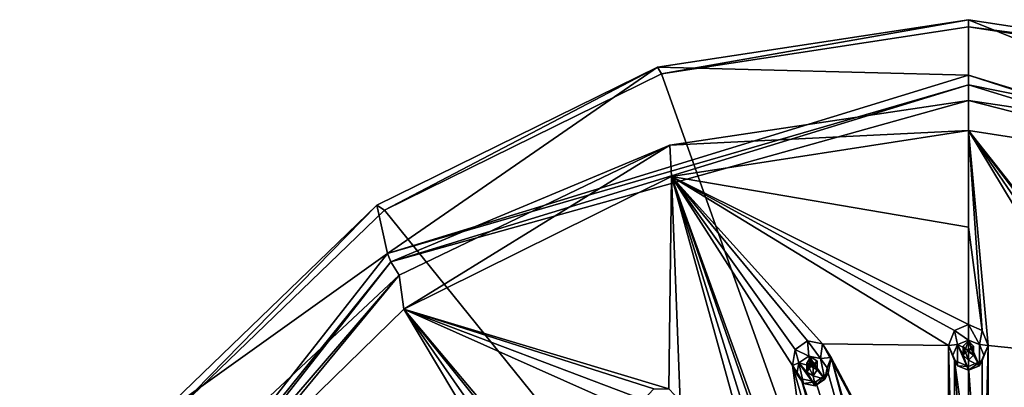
# Model space of a CAD drawing. Header units: millimetres. Extents: x -106 to 241, y -380 to 275.
# Tile 196 of 205: x 147 to 194, y 257 to 275. Entities that reach past the tile are written whole.
import ezdxf

# ---------------------------------------------------------------- set-up
doc = ezdxf.new("R2010")
doc.units = ezdxf.units.MM
doc.header["$LTSCALE"] = 65.185185
for name, color, linetype in [('1202', 7, 'CONTINUOUS'), ('1203', 7, 'CONTINUOUS'), ('1219', 7, 'CONTINUOUS'), ('1239', 7, 'CONTINUOUS'), ('1253', 7, 'CONTINUOUS'), ('1270', 7, 'CONTINUOUS'), ('1271', 7, 'CONTINUOUS'), ('1280', 7, 'CONTINUOUS'), ('1281', 7, 'CONTINUOUS'), ('1282', 7, 'CONTINUOUS'), ('1283', 7, 'CONTINUOUS'), ('1284', 7, 'CONTINUOUS'), ('1425', 7, 'CONTINUOUS'), ('1426', 7, 'CONTINUOUS'), ('1427', 7, 'CONTINUOUS'), ('1428', 7, 'CONTINUOUS'), ('1429', 7, 'CONTINUOUS'), ('1760', 7, 'CONTINUOUS'), ('1790', 7, 'CONTINUOUS')]:
    doc.layers.add(name, color=color, linetype=linetype)

msp = doc.modelspace()

# ---------------------------------------------------------------- linework, layer by layer
at = {"layer": '1202', "linetype": 'CONTINUOUS'}
for points in [[(177.501, 272.241, 44.876), (192.3, 274.505, 45.483), (192.3, 230.767, 23.68), (177.501, 272.241, 44.876)], [(192.3, 274.505, 45.483), (207.099, 272.241, 44.876), (192.3, 230.767, 23.68), (192.3, 274.505, 45.483)], [(164.151, 265.67, 43.116), (177.501, 272.241, 44.876), (192.3, 230.767, 23.68), (164.151, 265.67, 43.116)], [(207.099, 272.241, 44.876), (220.449, 265.67, 43.116), (192.3, 230.767, 23.68), (207.099, 272.241, 44.876)], [(153.556, 255.436, 40.373), (164.151, 265.67, 43.116), (192.3, 230.767, 23.68), (153.556, 255.436, 40.373)], [(220.449, 265.67, 43.116), (231.044, 255.436, 40.373), (192.3, 230.767, 23.68), (220.449, 265.67, 43.116)]]:
    msp.add_3dface(points, dxfattribs=at)
at = {"layer": '1203', "linetype": 'CONTINUOUS'}
for points in [[(177.313, 272.563, 45.915), (192.3, 272.179, 56.517), (192.3, 274.855, 46.53), (177.313, 272.563, 45.915)], [(192.3, 272.179, 56.517), (220.298, 263.585, 54.215), (192.3, 274.855, 46.53), (192.3, 272.179, 56.517)], [(192.3, 274.855, 46.53), (220.298, 263.585, 54.215), (207.287, 272.563, 45.915), (192.3, 274.855, 46.53)], [(163.792, 265.908, 44.132), (164.303, 263.585, 54.215), (177.313, 272.563, 45.915), (163.792, 265.908, 44.132)], [(164.303, 263.585, 54.215), (192.3, 272.179, 56.517), (177.313, 272.563, 45.915), (164.303, 263.585, 54.215)], [(153.063, 255.544, 41.355), (164.303, 263.585, 54.215), (163.792, 265.908, 44.132), (153.063, 255.544, 41.355)], [(146.577, 240.957, 48.151), (164.303, 263.585, 54.215), (153.063, 255.544, 41.355), (146.577, 240.957, 48.151)]]:
    msp.add_3dface(points, dxfattribs=at)
at = {"layer": '1219', "linetype": 'CONTINUOUS'}
for points in [[(177.91, 268.798, 56.647), (192.3, 269.506, 56.836), (192.3, 270.954, 57.225), (177.91, 268.798, 56.647)], [(192.3, 270.954, 57.225), (192.3, 269.506, 56.836), (206.616, 267.299, 56.245), (192.3, 270.954, 57.225)], [(206.69, 268.798, 56.647), (192.3, 270.954, 57.225), (206.616, 267.299, 56.245), (206.69, 268.798, 56.647)], [(177.984, 267.299, 56.245), (192.3, 269.506, 56.836), (177.91, 268.798, 56.647), (177.984, 267.299, 56.245)], [(164.872, 262.533, 54.968), (165.09, 260.899, 54.53), (177.91, 268.798, 56.647), (164.872, 262.533, 54.968)], [(165.09, 260.899, 54.53), (177.984, 267.299, 56.245), (177.91, 268.798, 56.647), (165.09, 260.899, 54.53)], [(154.413, 252.746, 52.346), (154.898, 250.94, 51.862), (164.872, 262.533, 54.968), (154.413, 252.746, 52.346)], [(154.898, 250.94, 51.862), (165.09, 260.899, 54.53), (164.872, 262.533, 54.968), (154.898, 250.94, 51.862)]]:
    msp.add_3dface(points, dxfattribs=at)
at = {"layer": '1239', "linetype": 'CONTINUOUS'}
for points in [[(177.501, 272.241, 44.876), (177.313, 272.563, 45.915), (192.3, 274.855, 46.53), (177.501, 272.241, 44.876)], [(192.3, 274.505, 45.483), (177.501, 272.241, 44.876), (192.3, 274.855, 46.53), (192.3, 274.505, 45.483)], [(192.3, 274.505, 45.483), (192.3, 274.855, 46.53), (207.287, 272.563, 45.915), (192.3, 274.505, 45.483)], [(207.099, 272.241, 44.876), (192.3, 274.505, 45.483), (207.287, 272.563, 45.915), (207.099, 272.241, 44.876)], [(164.151, 265.67, 43.116), (163.792, 265.908, 44.132), (177.313, 272.563, 45.915), (164.151, 265.67, 43.116)], [(177.501, 272.241, 44.876), (164.151, 265.67, 43.116), (177.313, 272.563, 45.915), (177.501, 272.241, 44.876)], [(153.556, 255.436, 40.373), (153.063, 255.544, 41.355), (163.792, 265.908, 44.132), (153.556, 255.436, 40.373)], [(164.151, 265.67, 43.116), (153.556, 255.436, 40.373), (163.792, 265.908, 44.132), (164.151, 265.67, 43.116)]]:
    msp.add_3dface(points, dxfattribs=at)
at = {"layer": '1253', "linetype": 'CONTINUOUS'}
for points in [[(192.3, 272.179, 56.517), (164.303, 263.585, 54.215), (192.3, 271.713, 57.125), (192.3, 272.179, 56.517)], [(220.298, 263.585, 54.215), (192.3, 272.179, 56.517), (220.129, 263.171, 54.836), (220.298, 263.585, 54.215)], [(192.3, 272.179, 56.517), (192.3, 271.713, 57.125), (220.129, 263.171, 54.836), (192.3, 272.179, 56.517)], [(164.303, 263.585, 54.215), (164.472, 263.172, 54.836), (192.3, 271.713, 57.125), (164.303, 263.585, 54.215)], [(164.472, 263.172, 54.836), (192.3, 270.954, 57.225), (192.3, 271.713, 57.125), (164.472, 263.172, 54.836)], [(192.3, 270.954, 57.225), (206.69, 268.798, 56.647), (192.3, 271.713, 57.125), (192.3, 270.954, 57.225)], [(192.3, 271.713, 57.125), (206.69, 268.798, 56.647), (220.129, 263.171, 54.836), (192.3, 271.713, 57.125)], [(177.91, 268.798, 56.647), (192.3, 270.954, 57.225), (164.472, 263.172, 54.836), (177.91, 268.798, 56.647)], [(164.872, 262.533, 54.968), (177.91, 268.798, 56.647), (164.472, 263.172, 54.836), (164.872, 262.533, 54.968)], [(164.303, 263.585, 54.215), (146.577, 240.957, 48.151), (164.472, 263.172, 54.836), (164.303, 263.585, 54.215)], [(146.577, 240.957, 48.151), (146.853, 240.68, 48.809), (164.472, 263.172, 54.836), (146.577, 240.957, 48.151)], [(146.853, 240.68, 48.809), (164.872, 262.533, 54.968), (164.472, 263.172, 54.836), (146.853, 240.68, 48.809)], [(154.413, 252.746, 52.346), (164.872, 262.533, 54.968), (146.853, 240.68, 48.809), (154.413, 252.746, 52.346)]]:
    msp.add_3dface(points, dxfattribs=at)
at = {"layer": '1270', "linetype": 'CONTINUOUS'}
for points in [[(192.3, 269.506, 56.836), (177.984, 267.299, 56.245), (192.3, 264.844, 57.517), (192.3, 269.506, 56.836)], [(177.984, 267.299, 56.245), (165.09, 260.899, 54.53), (177.863, 257.043, 57.263), (177.984, 267.299, 56.245)], [(178.409, 256.479, 57.362), (177.984, 267.299, 56.245), (177.863, 257.043, 57.263), (178.409, 256.479, 57.362)], [(192.3, 264.844, 57.517), (177.984, 267.299, 56.245), (192.3, 260.158, 57.999), (192.3, 264.844, 57.517)], [(192.3, 260.158, 57.999), (177.984, 267.299, 56.245), (191.63, 259.869, 58.021), (192.3, 260.158, 57.999)], [(191.63, 259.869, 58.021), (177.984, 267.299, 56.245), (191.343, 259.134, 58.074), (191.63, 259.869, 58.021)], [(191.343, 259.134, 58.074), (177.984, 267.299, 56.245), (185.263, 259.223, 57.847), (191.343, 259.134, 58.074)], [(177.984, 267.299, 56.245), (178.409, 256.479, 57.362), (183.546, 247.177, 57.947), (177.984, 267.299, 56.245)], [(185.263, 259.223, 57.847), (177.984, 267.299, 56.245), (184.551, 259.372, 57.789), (185.263, 259.223, 57.847)], [(184.551, 259.372, 57.789), (177.984, 267.299, 56.245), (183.952, 258.954, 57.775), (184.551, 259.372, 57.789)], [(183.952, 258.954, 57.775), (177.984, 267.299, 56.245), (183.816, 258.176, 57.817), (183.952, 258.954, 57.775)], [(183.816, 258.176, 57.817), (177.984, 267.299, 56.245), (185.339, 246.983, 58.067), (183.816, 258.176, 57.817)], [(185.339, 246.983, 58.067), (177.984, 267.299, 56.245), (184.853, 247.587, 58.057), (185.339, 246.983, 58.067)], [(184.853, 247.587, 58.057), (177.984, 267.299, 56.245), (184.111, 247.661, 58.007), (184.853, 247.587, 58.057)], [(184.111, 247.661, 58.007), (177.984, 267.299, 56.245), (183.546, 247.177, 57.947), (184.111, 247.661, 58.007)], [(165.09, 260.899, 54.53), (154.898, 250.94, 51.862), (170.011, 252.664, 56.09), (165.09, 260.899, 54.53)], [(171.736, 252.981, 56.425), (165.09, 260.899, 54.53), (171.095, 253.424, 56.294), (171.736, 252.981, 56.425)], [(165.09, 260.899, 54.53), (171.736, 252.981, 56.425), (176.66, 255.727, 57.161), (165.09, 260.899, 54.53)], [(171.095, 253.424, 56.294), (165.09, 260.899, 54.53), (170.392, 253.283, 56.157), (171.095, 253.424, 56.294)], [(170.392, 253.283, 56.157), (165.09, 260.899, 54.53), (170.011, 252.664, 56.09), (170.392, 253.283, 56.157)], [(177.863, 257.043, 57.263), (165.09, 260.899, 54.53), (177.14, 257.046, 57.165), (177.863, 257.043, 57.263)], [(177.14, 257.046, 57.165), (165.09, 260.899, 54.53), (176.639, 256.516, 57.122), (177.14, 257.046, 57.165)], [(176.639, 256.516, 57.122), (165.09, 260.899, 54.53), (176.66, 255.727, 57.161), (176.639, 256.516, 57.122)], [(191.329, 247.899, 58.313), (191.343, 259.134, 58.074), (185.263, 259.223, 57.847), (191.329, 247.899, 58.313)], [(185.689, 258.56, 57.92), (191.329, 247.899, 58.313), (185.263, 259.223, 57.847), (185.689, 258.56, 57.92)], [(191.613, 248.621, 58.334), (191.343, 259.134, 58.074), (191.329, 247.899, 58.313), (191.613, 248.621, 58.334)], [(191.637, 258.416, 58.126), (191.343, 259.134, 58.074), (191.613, 248.621, 58.334), (191.637, 258.416, 58.126)], [(183.816, 258.176, 57.817), (192.3, 228.813, 56.088), (184.245, 257.531, 57.888), (183.816, 258.176, 57.817)], [(192.3, 228.813, 56.088), (183.816, 258.176, 57.817), (185.339, 246.983, 58.067), (192.3, 228.813, 56.088)], [(185.542, 257.798, 57.96), (191.327, 237.237, 57.482), (185.689, 258.56, 57.92), (185.542, 257.798, 57.96)], [(191.604, 237.946, 57.572), (191.329, 247.899, 58.313), (185.689, 258.56, 57.92), (191.604, 237.946, 57.572)], [(191.327, 237.237, 57.482), (191.604, 237.946, 57.572), (185.689, 258.56, 57.92), (191.327, 237.237, 57.482)], [(192.3, 248.914, 58.342), (191.637, 258.416, 58.126), (191.613, 248.621, 58.334), (192.3, 248.914, 58.342)], [(192.3, 258.135, 58.146), (191.637, 258.416, 58.126), (192.3, 253.526, 58.34), (192.3, 258.135, 58.146)], [(192.3, 253.526, 58.34), (191.637, 258.416, 58.126), (192.3, 248.914, 58.342), (192.3, 253.526, 58.34)], [(184.949, 257.388, 57.946), (191.327, 237.237, 57.482), (185.542, 257.798, 57.96), (184.949, 257.388, 57.946)], [(192.3, 228.813, 56.088), (191.327, 237.237, 57.482), (184.245, 257.531, 57.888), (192.3, 228.813, 56.088)], [(191.327, 237.237, 57.482), (184.949, 257.388, 57.946), (184.245, 257.531, 57.888), (191.327, 237.237, 57.482)]]:
    msp.add_3dface(points, dxfattribs=at)
at = {"layer": '1271', "color": 7, "linetype": 'CONTINUOUS', "true_color": 0xe0e6ed}
for points in [[(184.811, 258.077, 57.895), (184.707, 258.594, 57.855), (184.514, 258.285, 57.862), (184.811, 258.077, 57.895)], [(185.003, 258.385, 57.889), (184.707, 258.594, 57.855), (184.811, 258.077, 57.895), (185.003, 258.385, 57.889)]]:
    msp.add_3dface(points, dxfattribs=at)
at = {"layer": '1280', "linetype": 'CONTINUOUS'}
for points in [[(192.83, 259.187, 59.81), (192.3, 260.158, 57.999), (192.3, 259.399, 59.867), (192.83, 259.187, 59.81)], [(192.3, 260.158, 57.999), (192.83, 259.187, 59.81), (192.97, 259.869, 58.021), (192.3, 260.158, 57.999)], [(192.97, 259.869, 58.021), (192.83, 259.187, 59.81), (193.257, 259.134, 58.074), (192.97, 259.869, 58.021)], [(192.83, 259.187, 59.81), (193.05, 258.675, 59.672), (193.257, 259.134, 58.074), (192.83, 259.187, 59.81)], [(193.257, 259.134, 58.074), (193.05, 258.675, 59.672), (192.963, 258.416, 58.126), (193.257, 259.134, 58.074)], [(193.05, 258.675, 59.672), (192.83, 258.163, 59.535), (192.963, 258.416, 58.126), (193.05, 258.675, 59.672)], [(192.3, 257.95, 59.478), (192.3, 258.135, 58.146), (192.963, 258.416, 58.126), (192.3, 257.95, 59.478)], [(192.83, 258.163, 59.535), (192.3, 257.95, 59.478), (192.963, 258.416, 58.126), (192.83, 258.163, 59.535)]]:
    msp.add_3dface(points, dxfattribs=at)
at = {"layer": '1281', "linetype": 'CONTINUOUS'}
for points in [[(191.55, 258.675, 59.672), (191.77, 258.163, 59.535), (191.77, 259.187, 59.81), (191.55, 258.675, 59.672)], [(192.3, 259.399, 59.867), (191.77, 259.187, 59.81), (192.3, 258.916, 59.737), (192.3, 259.399, 59.867)], [(191.77, 258.163, 59.535), (192.3, 257.95, 59.478), (191.77, 259.187, 59.81), (191.77, 258.163, 59.535)], [(191.77, 259.187, 59.81), (192.3, 257.95, 59.478), (192.05, 258.675, 59.672), (191.77, 259.187, 59.81)], [(192.3, 258.916, 59.737), (191.77, 259.187, 59.81), (192.05, 258.675, 59.672), (192.3, 258.916, 59.737)], [(192.83, 258.163, 59.535), (192.83, 259.187, 59.81), (192.3, 259.399, 59.867), (192.83, 258.163, 59.535)], [(192.83, 258.163, 59.535), (192.3, 259.399, 59.867), (192.55, 258.675, 59.672), (192.83, 258.163, 59.535)], [(192.3, 259.399, 59.867), (192.3, 258.916, 59.737), (192.55, 258.675, 59.672), (192.3, 259.399, 59.867)], [(192.83, 258.163, 59.535), (193.05, 258.675, 59.672), (192.83, 259.187, 59.81), (192.83, 258.163, 59.535)], [(192.05, 258.675, 59.672), (192.3, 257.95, 59.478), (192.3, 258.433, 59.608), (192.05, 258.675, 59.672)], [(192.3, 258.433, 59.608), (192.83, 258.163, 59.535), (192.55, 258.675, 59.672), (192.3, 258.433, 59.608)], [(192.3, 257.95, 59.478), (192.83, 258.163, 59.535), (192.3, 258.433, 59.608), (192.3, 257.95, 59.478)]]:
    msp.add_3dface(points, dxfattribs=at)
at = {"layer": '1282', "linetype": 'CONTINUOUS'}
for points in [[(192.3, 258.916, 59.737), (192.3, 259.365, 58.061), (192.55, 259.101, 58.08), (192.3, 258.916, 59.737)], [(192.55, 258.675, 59.672), (192.3, 258.916, 59.737), (192.55, 259.101, 58.08), (192.55, 258.675, 59.672)], [(192.3, 258.838, 58.099), (192.55, 258.675, 59.672), (192.55, 259.101, 58.08), (192.3, 258.838, 58.099)], [(192.3, 258.433, 59.608), (192.55, 258.675, 59.672), (192.3, 258.838, 58.099), (192.3, 258.433, 59.608)]]:
    msp.add_3dface(points, dxfattribs=at)
at = {"layer": '1283', "linetype": 'CONTINUOUS'}
for points in [[(192.3, 260.158, 57.999), (191.63, 259.869, 58.021), (192.3, 259.399, 59.867), (192.3, 260.158, 57.999)], [(191.63, 259.869, 58.021), (191.343, 259.134, 58.074), (191.77, 259.187, 59.81), (191.63, 259.869, 58.021)], [(192.3, 259.399, 59.867), (191.63, 259.869, 58.021), (191.77, 259.187, 59.81), (192.3, 259.399, 59.867)], [(191.343, 259.134, 58.074), (191.55, 258.675, 59.672), (191.77, 259.187, 59.81), (191.343, 259.134, 58.074)], [(191.343, 259.134, 58.074), (191.637, 258.416, 58.126), (191.55, 258.675, 59.672), (191.343, 259.134, 58.074)], [(191.637, 258.416, 58.126), (191.77, 258.163, 59.535), (191.55, 258.675, 59.672), (191.637, 258.416, 58.126)], [(191.637, 258.416, 58.126), (192.3, 258.135, 58.146), (191.77, 258.163, 59.535), (191.637, 258.416, 58.126)], [(192.3, 258.135, 58.146), (192.3, 257.95, 59.478), (191.77, 258.163, 59.535), (192.3, 258.135, 58.146)]]:
    msp.add_3dface(points, dxfattribs=at)
at = {"layer": '1284', "linetype": 'CONTINUOUS'}
for points in [[(192.3, 258.916, 59.737), (192.05, 258.675, 59.672), (192.3, 259.365, 58.061), (192.3, 258.916, 59.737)], [(192.3, 259.365, 58.061), (192.05, 258.675, 59.672), (192.05, 259.101, 58.08), (192.3, 259.365, 58.061)], [(192.05, 258.675, 59.672), (192.3, 258.433, 59.608), (192.05, 259.101, 58.08), (192.05, 258.675, 59.672)], [(192.3, 258.433, 59.608), (192.3, 258.838, 58.099), (192.05, 259.101, 58.08), (192.3, 258.433, 59.608)]]:
    msp.add_3dface(points, dxfattribs=at)
at = {"layer": '1425', "linetype": 'CONTINUOUS'}
for points in [[(185.263, 259.223, 57.847), (184.551, 259.372, 57.789), (185.167, 258.517, 59.63), (185.263, 259.223, 57.847)], [(185.167, 258.517, 59.63), (184.551, 259.372, 57.789), (184.603, 258.618, 59.657), (185.167, 258.517, 59.63)], [(185.689, 258.56, 57.92), (185.263, 259.223, 57.847), (185.167, 258.517, 59.63), (185.689, 258.56, 57.92)], [(185.492, 258.06, 59.508), (185.689, 258.56, 57.92), (185.167, 258.517, 59.63), (185.492, 258.06, 59.508)], [(185.542, 257.798, 57.96), (185.689, 258.56, 57.92), (185.492, 258.06, 59.508), (185.542, 257.798, 57.96)], [(184.949, 257.388, 57.946), (185.542, 257.798, 57.96), (184.914, 257.201, 59.277), (184.949, 257.388, 57.946)], [(184.914, 257.201, 59.277), (185.542, 257.798, 57.96), (185.388, 257.515, 59.362), (184.914, 257.201, 59.277)], [(185.388, 257.515, 59.362), (185.542, 257.798, 57.96), (185.492, 258.06, 59.508), (185.388, 257.515, 59.362)]]:
    msp.add_3dface(points, dxfattribs=at)
at = {"layer": '1426', "linetype": 'CONTINUOUS'}
for points in [[(184.603, 258.618, 59.657), (184.13, 258.304, 59.573), (184.707, 258.145, 59.531), (184.603, 258.618, 59.657)], [(185.388, 257.515, 59.362), (185.167, 258.517, 59.63), (184.603, 258.618, 59.657), (185.388, 257.515, 59.362)], [(185.388, 257.515, 59.362), (184.603, 258.618, 59.657), (185.003, 257.959, 59.481), (185.388, 257.515, 59.362)], [(184.603, 258.618, 59.657), (184.707, 258.145, 59.531), (185.003, 257.959, 59.481), (184.603, 258.618, 59.657)], [(184.025, 257.759, 59.427), (184.35, 257.302, 59.305), (184.13, 258.304, 59.573), (184.025, 257.759, 59.427)], [(184.35, 257.302, 59.305), (184.914, 257.201, 59.277), (184.13, 258.304, 59.573), (184.35, 257.302, 59.305)], [(184.13, 258.304, 59.573), (184.914, 257.201, 59.277), (184.514, 257.859, 59.454), (184.13, 258.304, 59.573)], [(184.707, 258.145, 59.531), (184.13, 258.304, 59.573), (184.514, 257.859, 59.454), (184.707, 258.145, 59.531)], [(185.388, 257.515, 59.362), (185.492, 258.06, 59.508), (185.167, 258.517, 59.63), (185.388, 257.515, 59.362)], [(184.514, 257.859, 59.454), (184.914, 257.201, 59.277), (184.811, 257.673, 59.404), (184.514, 257.859, 59.454)], [(184.811, 257.673, 59.404), (185.388, 257.515, 59.362), (185.003, 257.959, 59.481), (184.811, 257.673, 59.404)], [(184.914, 257.201, 59.277), (185.388, 257.515, 59.362), (184.811, 257.673, 59.404), (184.914, 257.201, 59.277)]]:
    msp.add_3dface(points, dxfattribs=at)
at = {"layer": '1427', "linetype": 'CONTINUOUS'}
for points in [[(184.707, 258.594, 57.855), (185.003, 258.385, 57.889), (184.707, 258.145, 59.531), (184.707, 258.594, 57.855)], [(184.707, 258.145, 59.531), (185.003, 258.385, 57.889), (185.003, 257.959, 59.481), (184.707, 258.145, 59.531)], [(185.003, 258.385, 57.889), (184.811, 258.077, 57.895), (185.003, 257.959, 59.481), (185.003, 258.385, 57.889)], [(184.811, 258.077, 57.895), (184.811, 257.673, 59.404), (185.003, 257.959, 59.481), (184.811, 258.077, 57.895)]]:
    msp.add_3dface(points, dxfattribs=at)
at = {"layer": '1428', "linetype": 'CONTINUOUS'}
for points in [[(184.551, 259.372, 57.789), (183.952, 258.954, 57.775), (184.603, 258.618, 59.657), (184.551, 259.372, 57.789)], [(183.952, 258.954, 57.775), (183.816, 258.176, 57.817), (184.13, 258.304, 59.573), (183.952, 258.954, 57.775)], [(184.603, 258.618, 59.657), (183.952, 258.954, 57.775), (184.13, 258.304, 59.573), (184.603, 258.618, 59.657)], [(183.816, 258.176, 57.817), (184.025, 257.759, 59.427), (184.13, 258.304, 59.573), (183.816, 258.176, 57.817)], [(183.816, 258.176, 57.817), (184.245, 257.531, 57.888), (184.025, 257.759, 59.427), (183.816, 258.176, 57.817)], [(184.245, 257.531, 57.888), (184.35, 257.302, 59.305), (184.025, 257.759, 59.427), (184.245, 257.531, 57.888)], [(184.245, 257.531, 57.888), (184.949, 257.388, 57.946), (184.35, 257.302, 59.305), (184.245, 257.531, 57.888)], [(184.949, 257.388, 57.946), (184.914, 257.201, 59.277), (184.35, 257.302, 59.305), (184.949, 257.388, 57.946)]]:
    msp.add_3dface(points, dxfattribs=at)
at = {"layer": '1429', "linetype": 'CONTINUOUS'}
for points in [[(184.514, 258.285, 57.862), (184.707, 258.594, 57.855), (184.514, 257.859, 59.454), (184.514, 258.285, 57.862)], [(184.707, 258.594, 57.855), (184.707, 258.145, 59.531), (184.514, 257.859, 59.454), (184.707, 258.594, 57.855)], [(184.811, 258.077, 57.895), (184.514, 258.285, 57.862), (184.811, 257.673, 59.404), (184.811, 258.077, 57.895)], [(184.514, 258.285, 57.862), (184.514, 257.859, 59.454), (184.811, 257.673, 59.404), (184.514, 258.285, 57.862)]]:
    msp.add_3dface(points, dxfattribs=at)
at = {"layer": '1760', "linetype": 'CONTINUOUS'}
for points in [[(206.616, 267.299, 56.245), (192.3, 269.506, 56.836), (200.648, 258.954, 57.775), (206.616, 267.299, 56.245)], [(192.3, 269.506, 56.836), (192.3, 264.844, 57.517), (192.97, 259.869, 58.021), (192.3, 269.506, 56.836)], [(192.3, 269.506, 56.836), (192.97, 259.869, 58.021), (193.257, 259.134, 58.074), (192.3, 269.506, 56.836)], [(192.3, 269.506, 56.836), (193.257, 259.134, 58.074), (198.911, 258.56, 57.92), (192.3, 269.506, 56.836)], [(192.3, 269.506, 56.836), (200.049, 259.372, 57.789), (200.648, 258.954, 57.775), (192.3, 269.506, 56.836)], [(200.049, 259.372, 57.789), (192.3, 269.506, 56.836), (199.337, 259.223, 57.847), (200.049, 259.372, 57.789)], [(192.3, 269.506, 56.836), (198.911, 258.56, 57.92), (199.337, 259.223, 57.847), (192.3, 269.506, 56.836)], [(192.3, 264.844, 57.517), (192.3, 260.158, 57.999), (192.97, 259.869, 58.021), (192.3, 264.844, 57.517)], [(193.257, 259.134, 58.074), (192.963, 258.416, 58.126), (192.987, 248.621, 58.334), (193.257, 259.134, 58.074)], [(193.257, 259.134, 58.074), (192.987, 248.621, 58.334), (193.271, 247.899, 58.313), (193.257, 259.134, 58.074)], [(198.911, 258.56, 57.92), (193.257, 259.134, 58.074), (193.273, 237.237, 57.482), (198.911, 258.56, 57.92)], [(193.273, 237.237, 57.482), (193.257, 259.134, 58.074), (193.271, 247.899, 58.313), (193.273, 237.237, 57.482)], [(192.963, 258.416, 58.126), (192.3, 258.135, 58.146), (192.987, 248.621, 58.334), (192.963, 258.416, 58.126)], [(194.787, 228.335, 55.96), (198.911, 258.56, 57.92), (193.273, 237.237, 57.482), (194.787, 228.335, 55.96)], [(192.3, 258.135, 58.146), (192.3, 253.526, 58.34), (192.987, 248.621, 58.334), (192.3, 258.135, 58.146)]]:
    msp.add_3dface(points, dxfattribs=at)
at = {"layer": '1790', "linetype": 'CONTINUOUS'}
for points in [[(192.3, 258.838, 58.099), (192.3, 259.365, 58.061), (192.05, 259.101, 58.08), (192.3, 258.838, 58.099)], [(192.3, 259.365, 58.061), (192.3, 258.838, 58.099), (192.55, 259.101, 58.08), (192.3, 259.365, 58.061)]]:
    msp.add_3dface(points, dxfattribs=at)

doc.saveas('drawing.dxf')
